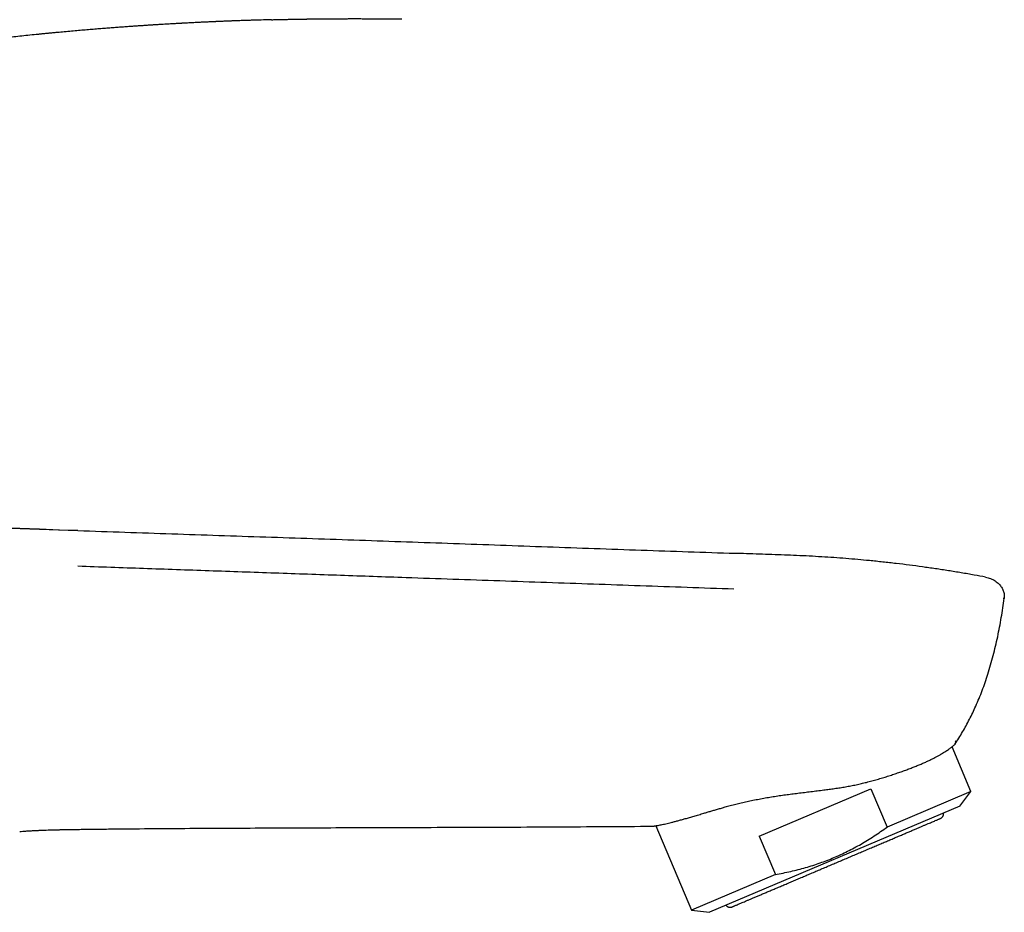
# Model space of a CAD drawing. Header units: millimetres. Extents: x 8 to 738, y 5 to 761.
# Tile 69 of 77: x 655 to 733, y 599 to 670. Entities that reach past the tile are written whole.
import ezdxf

# ---------------------------------------------------------------- set-up
doc = ezdxf.new("R2010")
doc.units = ezdxf.units.MM

msp = doc.modelspace()

# ---------------------------------------------------------------- linework, layer by layer
at = {"color": 7, "linetype": 'Continuous', "lineweight": 30}
for p, q in [((711.358, 627.444), (711.357, 627.438)), ((711.358, 627.444), (711.358, 627.439)), ((731.148, 625.559), (731.149, 625.559)), ((729.997, 608.619), (728.499, 612.148)), ((713.254, 605.073), (722.083, 608.821)), ((722.083, 608.821), (723.364, 605.804)), ((729.997, 608.619), (723.364, 605.804)), ((729.128, 607.466), (729.997, 608.619)), ((729.128, 607.466), (709.338, 599.066)), ((705.076, 605.907), (707.905, 599.242)), ((713.254, 605.073), (714.535, 602.056)), ((714.535, 602.056), (707.905, 599.242)), ((707.905, 599.242), (709.338, 599.066))]:
    msp.add_line(p, q, dxfattribs=at)
at = {"color": 7, "linetype": 'Continuous', "lineweight": 30, "flags": 128}
for points in [[(659.401, 629.236), (657.941, 629.287), (656.364, 629.341), (654.809, 629.395), (653.277, 629.448), (651.769, 629.5), (650.285, 629.551), (648.946, 629.597), (647.628, 629.642), (646.332, 629.687), (645.057, 629.731), (643.804, 629.774), (642.573, 629.816), (641.365, 629.858), (640.179, 629.899), (639.015, 629.939), (637.874, 629.978), (636.755, 630.017), (635.659, 630.055), (634.647, 630.09), (633.655, 630.124), (632.683, 630.157), (631.731, 630.19), (630.867, 630.22)], [(630.906, 630.224), (644.955, 629.739), (659.401, 629.241)]]:
    msp.add_lwpolyline(points, dxfattribs=at)
at = {"color": 7, "linetype": 'Continuous', "lineweight": 30}
for points, knots in [([(674.707, 669.625), (674.654, 669.624), (674.551, 669.621), (674.224, 669.612), (673.851, 669.601), (673.516, 669.591), (673.395, 669.587), (673.362, 669.586), (673.329, 669.585), (673.296, 669.584), (673.262, 669.583), (673.232, 669.582), (673.176, 669.58), (673.088, 669.578), (672.956, 669.573), (672.801, 669.568), (672.62, 669.562), (672.415, 669.555), (672.183, 669.547), (671.927, 669.537), (671.647, 669.527), (671.342, 669.515), (671.013, 669.502), (670.751, 669.491), (670.565, 669.483), (670.466, 669.479), (670.384, 669.475), (670.319, 669.472), (670.268, 669.47), (670.217, 669.468), (670.164, 669.466), (670.071, 669.462), (669.936, 669.455), (669.705, 669.445), (669.41, 669.431), (669.046, 669.414), (668.657, 669.395), (668.263, 669.375), (667.939, 669.358), (667.747, 669.347), (667.676, 669.344), (667.656, 669.343), (667.636, 669.341), (667.616, 669.34), (667.596, 669.339), (667.576, 669.338), (667.54, 669.336), (667.482, 669.333), (667.395, 669.328), (667.29, 669.322), (667.16, 669.315), (667.005, 669.307), (666.822, 669.296), (666.616, 669.284), (666.387, 669.271), (666.134, 669.256), (665.865, 669.239), (665.58, 669.222), (665.278, 669.203), (664.957, 669.182), (664.615, 669.16), (664.259, 669.136), (663.89, 669.111), (663.508, 669.084), (663.108, 669.055), (662.689, 669.025), (662.255, 668.992), (661.805, 668.958), (661.34, 668.922), (660.857, 668.883), (660.357, 668.842), (659.838, 668.798), (659.303, 668.752), (658.749, 668.703), (658.286, 668.661), (657.92, 668.627), (657.654, 668.602), (657.385, 668.577), (657.112, 668.55), (656.835, 668.524), (656.555, 668.496), (656.146, 668.456), (655.615, 668.402), (654.971, 668.335), (654.348, 668.269), (653.744, 668.204), (653.165, 668.139), (652.608, 668.076), (652.075, 668.015), (651.561, 667.954), (651.064, 667.895), (650.583, 667.836), (650.119, 667.779), (649.676, 667.723), (649.252, 667.669), (648.849, 667.617), (648.466, 667.568), (648.104, 667.52), (647.763, 667.474), (647.442, 667.431), (647.142, 667.39), (646.861, 667.352), (646.6, 667.316), (646.36, 667.282), (646.139, 667.251), (645.938, 667.223), (645.757, 667.197), (645.596, 667.174), (645.455, 667.154), (645.334, 667.136), (645.233, 667.122), (645.151, 667.11), (645.09, 667.101), (645.056, 667.096), (645.042, 667.094)], [0, 0, 0, 0, 0.005331, 0.010322, 0.032958, 0.042918, 0.044036, 0.045154, 0.046272, 0.04739, 0.048508, 0.049625, 0.050461, 0.054097, 0.058524, 0.063743, 0.069753, 0.076701, 0.084472, 0.093068, 0.102488, 0.112731, 0.123799, 0.13569, 0.139097, 0.142566, 0.145668, 0.147356, 0.14907, 0.150809, 0.152575, 0.154366, 0.160162, 0.166212, 0.177648, 0.189894, 0.202949, 0.216815, 0.229688, 0.23555, 0.236216, 0.236883, 0.237551, 0.238222, 0.238893, 0.239567, 0.240241, 0.242536, 0.245449, 0.248979, 0.253128, 0.258507, 0.264662, 0.271592, 0.279298, 0.287778, 0.297033, 0.30647, 0.316595, 0.32741, 0.338913, 0.351106, 0.363331, 0.376179, 0.389649, 0.403741, 0.418455, 0.433513, 0.44917, 0.465428, 0.482286, 0.499744, 0.517803, 0.536462, 0.555721, 0.564563, 0.573526, 0.582611, 0.591816, 0.601142, 0.610589, 0.620157, 0.642565, 0.664294, 0.685342, 0.705711, 0.725401, 0.744077, 0.762098, 0.779463, 0.796173, 0.812547, 0.82824, 0.843249, 0.857576, 0.871221, 0.884183, 0.896462, 0.907994, 0.918852, 0.929035, 0.938543, 0.947376, 0.955535, 0.963018, 0.969827, 0.97596, 0.981419, 0.986203, 0.990312, 0.993747, 0.996506, 0.99859, 1, 1, 1, 1]), ([(674.704, 669.625), (674.77, 669.627), (674.897, 669.63), (675.083, 669.634), (675.255, 669.639), (675.415, 669.642), (675.566, 669.646), (675.719, 669.649), (675.879, 669.653), (676.052, 669.656), (676.233, 669.66), (676.393, 669.663), (676.529, 669.666), (676.635, 669.668), (676.735, 669.669), (676.82, 669.671), (676.898, 669.672), (676.974, 669.673), (677.053, 669.675), (677.129, 669.676), (677.214, 669.677), (677.303, 669.679), (677.392, 669.68), (677.459, 669.681), (677.51, 669.682), (677.556, 669.683), (677.614, 669.683), (677.689, 669.684), (677.776, 669.686), (677.867, 669.687), (677.949, 669.688), (678.021, 669.689), (678.08, 669.69), (678.134, 669.69), (678.193, 669.691), (678.264, 669.692), (678.44, 669.694), (678.615, 669.696), (678.78, 669.697), (678.835, 669.698), (678.879, 669.698), (678.929, 669.698), (678.993, 669.699), (679.078, 669.7), (679.172, 669.7), (679.269, 669.701), (679.363, 669.702), (679.494, 669.703), (679.659, 669.704), (679.881, 669.705), (680.13, 669.706), (680.413, 669.707), (680.711, 669.708), (681.02, 669.709), (681.299, 669.709), (681.545, 669.709), (681.757, 669.708), (681.97, 669.708), (682.179, 669.707), (682.379, 669.707), (682.538, 669.706), (682.661, 669.705), (682.75, 669.705), (682.84, 669.704), (682.937, 669.704), (683.042, 669.703), (683.15, 669.703), (683.248, 669.702), (683.336, 669.701), (683.414, 669.701), (683.49, 669.7), (683.566, 669.699), (683.638, 669.699), (683.708, 669.698), (683.797, 669.697), (683.909, 669.696), (684.04, 669.695), (684.152, 669.693), (684.242, 669.692), (684.309, 669.692), (684.378, 669.691), (684.452, 669.69), (684.528, 669.689), (684.596, 669.688), (684.658, 669.687), (684.726, 669.686), (684.807, 669.685), (684.902, 669.684), (684.968, 669.683), (685.004, 669.682)], [0, 0, 0, 0, 0.0189093, 0.036757, 0.0532102, 0.0682166, 0.0825753, 0.0964072, 0.1120565, 0.1285192, 0.1458937, 0.164015, 0.174445, 0.1848172, 0.1943439, 0.2030574, 0.2092972, 0.2167084, 0.2245869, 0.2319222, 0.2387064, 0.2487886, 0.2573498, 0.2643982, 0.2678589, 0.2719856, 0.2775092, 0.2844231, 0.2937397, 0.3023627, 0.3102918, 0.3172884, 0.3229049, 0.327367, 0.3328084, 0.3396062, 0.3477596, 0.3831583, 0.3897352, 0.3950036, 0.39894, 0.402469, 0.4091197, 0.4173455, 0.4267822, 0.4360666, 0.4450691, 0.4537896, 0.4734946, 0.4922704, 0.5175996, 0.5446308, 0.5733379, 0.6029474, 0.6330996, 0.6531211, 0.6733533, 0.6937883, 0.7142115, 0.7333337, 0.7509443, 0.7599181, 0.7684487, 0.7765603, 0.7859142, 0.7964741, 0.8068361, 0.8171389, 0.8250652, 0.8325647, 0.8398218, 0.8476311, 0.854859, 0.8613061, 0.8686946, 0.8816765, 0.895157, 0.9086923, 0.9162847, 0.9234251, 0.9299434, 0.9380064, 0.9471785, 0.954505, 0.9605038, 0.9677644, 0.9765945, 0.9873177, 1, 1, 1, 1]), ([(659.401, 629.241), (661.876, 629.156), (666.824, 628.987), (674.246, 628.739), (681.669, 628.489), (689.091, 628.229), (696.513, 627.962), (703.935, 627.696), (708.883, 627.528), (711.358, 627.444)], [0, 0, 0, 0, 0.1428571, 0.2857143, 0.4285715, 0.5714286, 0.7142858, 0.857143, 1, 1, 1, 1]), ([(731.148, 625.559), (730.849, 625.615), (730.212, 625.733), (729.235, 625.902), (728.215, 626.069), (727.189, 626.226), (726.161, 626.373), (725.128, 626.511), (724.089, 626.639), (723.035, 626.757), (722.021, 626.861), (721.046, 626.952), (720.111, 627.031), (719.161, 627.102), (718.195, 627.165), (717.211, 627.221), (716.227, 627.269), (715.243, 627.309), (714.261, 627.345), (713.26, 627.379), (712.291, 627.41), (711.654, 627.43), (711.358, 627.44)], [0, 0, 0, 0, 0.046052, 0.09795, 0.149978, 0.202242, 0.254847, 0.30694, 0.359549, 0.41277, 0.466706, 0.513104, 0.560153, 0.607917, 0.656471, 0.705889, 0.756252, 0.804674, 0.853998, 0.904216, 0.955316, 1, 1, 1, 1]), ([(711.258, 624.611), (710.025, 624.654), (707.559, 624.74), (703.858, 624.869), (700.156, 624.998), (696.454, 625.127), (692.75, 625.256), (689.046, 625.385), (684.847, 625.531), (680.154, 625.695), (674.966, 625.875), (669.778, 626.056), (664.59, 626.237), (661.131, 626.358), (659.401, 626.418)], [0, 0, 0, 0, 0.071428, 0.142855, 0.214283, 0.285711, 0.35714, 0.42857, 0.499999, 0.599999, 0.699999, 0.799999, 0.9, 1, 1, 1, 1]), ([(731.149, 625.559), (731.216, 625.545), (731.35, 625.516), (731.544, 625.449), (731.731, 625.366), (731.908, 625.263), (732.073, 625.143), (732.211, 625.016), (732.324, 624.888), (732.414, 624.763), (732.491, 624.631), (732.553, 624.49), (732.599, 624.344), (732.626, 624.193), (732.637, 624.039), (732.629, 623.937), (732.625, 623.886)], [0, 0, 0, 0, 0.083471, 0.167051, 0.250553, 0.333872, 0.41703, 0.500201, 0.562757, 0.625332, 0.687792, 0.750145, 0.81253, 0.874997, 0.937501, 1, 1, 1, 1]), ([(728.728, 612.347), (728.832, 612.508), (729.039, 612.828), (729.334, 613.318), (729.616, 613.817), (729.883, 614.323), (730.136, 614.837), (730.391, 615.388), (730.643, 615.978), (730.89, 616.607), (731.12, 617.242), (731.343, 617.912), (731.557, 618.618), (731.76, 619.359), (731.944, 620.104), (732.111, 620.854), (732.262, 621.608), (732.397, 622.364), (732.519, 623.124), (732.59, 623.632), (732.625, 623.886)], [0, 0, 0, 0, 0.0465719, 0.0931485, 0.139738, 0.1863439, 0.2329662, 0.2796016, 0.3345731, 0.3895536, 0.4445477, 0.4995545, 0.5620681, 0.6245735, 0.6870771, 0.749598, 0.8121483, 0.8747335, 0.9373529, 1, 1, 1, 1]), ([(732.625, 623.886), (732.624, 623.883), (732.623, 623.875), (732.621, 623.868), (732.619, 623.865), (732.618, 623.863), (732.618, 623.863), (732.617, 623.862), (732.617, 623.862), (732.616, 623.862), (732.616, 623.861), (732.615, 623.861), (732.613, 623.86), (732.611, 623.86), (732.608, 623.86), (732.606, 623.86), (732.605, 623.86), (732.604, 623.86), (732.603, 623.861), (732.602, 623.861), (732.601, 623.861), (732.593, 623.861), (732.575, 623.863), (732.55, 623.864), (732.538, 623.865)], [0, 0, 0, 0, 0.063262, 0.131783, 0.196444, 0.205214, 0.214055, 0.222966, 0.231947, 0.240998, 0.25012, 0.274127, 0.305194, 0.343322, 0.380806, 0.423272, 0.435218, 0.447505, 0.460133, 0.473104, 0.486416, 0.50007, 0.750059, 1, 1, 1, 1]), ([(728.752, 612.609), (728.759, 612.592), (728.773, 612.559), (728.78, 612.512), (728.778, 612.467), (728.767, 612.425), (728.751, 612.385), (728.736, 612.36), (728.728, 612.347)], [0, 0, 0, 0, 0.182112, 0.35807, 0.527863, 0.691468, 0.848858, 1, 1, 1, 1]), ([(721.739, 609.34), (721.884, 609.378), (722.172, 609.454), (722.592, 609.572), (723.004, 609.694), (723.408, 609.819), (723.805, 609.947), (724.193, 610.078), (724.568, 610.209), (724.927, 610.34), (725.269, 610.47), (725.595, 610.598), (725.906, 610.725), (726.205, 610.852), (726.49, 610.978), (726.761, 611.105), (727.014, 611.23), (727.249, 611.351), (727.464, 611.469), (727.661, 611.583), (727.841, 611.692), (728.005, 611.796), (728.152, 611.895), (728.282, 611.986), (728.395, 612.068), (728.49, 612.14), (728.567, 612.201), (728.627, 612.25), (728.67, 612.285), (728.696, 612.308), (728.699, 612.311), (728.701, 612.312)], [0, 0, 0, 0, 0.033528, 0.067085, 0.100643, 0.134171, 0.168663, 0.203186, 0.237709, 0.272202, 0.305936, 0.339699, 0.373462, 0.407197, 0.441886, 0.476606, 0.511327, 0.546017, 0.580191, 0.614394, 0.648597, 0.682772, 0.717876, 0.75301, 0.788144, 0.823248, 0.858567, 0.893935, 0.929318, 0.964684, 1, 1, 1, 1]), ([(728.726, 612.349), (728.722, 612.343), (728.714, 612.331), (728.705, 612.318), (728.701, 612.312)], [0, 0, 0, 0, 0.499975, 1, 1, 1, 1]), ([(710.657, 607.42), (710.797, 607.458), (711.077, 607.535), (711.511, 607.644), (711.954, 607.75), (712.412, 607.852), (712.883, 607.949), (713.367, 608.043), (713.858, 608.13), (714.35, 608.212), (714.842, 608.287), (715.333, 608.357), (715.827, 608.423), (716.327, 608.487), (716.833, 608.548), (717.343, 608.609), (717.852, 608.671), (718.335, 608.731), (718.792, 608.791), (719.221, 608.851), (719.648, 608.916), (720.073, 608.986), (720.498, 609.063), (720.919, 609.148), (721.334, 609.239), (721.604, 609.307), (721.739, 609.34)], [0, 0, 0, 0, 0.042894, 0.085829, 0.128763, 0.171658, 0.215873, 0.26013, 0.304388, 0.348606, 0.391471, 0.434369, 0.47727, 0.520138, 0.564068, 0.608032, 0.651995, 0.695925, 0.733485, 0.77107, 0.808652, 0.846209, 0.884642, 0.923108, 0.961571, 1, 1, 1, 1]), ([(704.819, 605.872), (704.821, 605.873), (704.825, 605.873), (704.858, 605.877), (704.911, 605.883), (704.986, 605.893), (705.083, 605.908), (705.202, 605.927), (705.342, 605.953), (705.5, 605.984), (705.676, 606.021), (705.868, 606.063), (706.078, 606.113), (706.307, 606.17), (706.555, 606.234), (706.823, 606.305), (707.109, 606.384), (707.418, 606.471), (707.75, 606.566), (708.107, 606.67), (708.483, 606.781), (708.834, 606.885), (709.155, 606.98), (709.44, 607.064), (709.733, 607.15), (710.034, 607.238), (710.342, 607.327), (710.553, 607.387), (710.659, 607.417)], [0, 0, 0, 0, 0.039576, 0.079151, 0.119018, 0.158885, 0.199642, 0.240399, 0.281454, 0.32251, 0.362081, 0.401652, 0.44149, 0.481329, 0.522006, 0.562684, 0.603652, 0.644619, 0.688112, 0.731605, 0.775452, 0.8193, 0.849282, 0.879272, 0.909254, 0.939501, 0.969754, 1, 1, 1, 1]), ([(719.349, 602.989), (719.484, 603.047), (719.753, 603.161), (720.156, 603.332), (720.558, 603.503), (720.957, 603.672), (721.351, 603.839), (721.741, 604.005), (722.125, 604.168), (722.503, 604.328), (722.873, 604.485), (723.234, 604.639), (723.586, 604.788), (723.928, 604.933), (724.259, 605.073), (724.578, 605.209), (724.884, 605.339), (725.177, 605.463), (725.456, 605.582), (725.72, 605.694), (725.969, 605.799), (726.202, 605.898), (726.419, 605.99), (726.618, 606.075), (726.8, 606.152), (726.964, 606.222), (727.11, 606.284), (727.237, 606.338), (727.345, 606.384), (727.434, 606.421), (727.503, 606.451), (727.553, 606.472), (727.583, 606.485), (727.587, 606.486), (727.589, 606.487)], [0, 0, 0, 0, 0.031262, 0.062465, 0.093685, 0.124998, 0.156271, 0.187479, 0.218698, 0.250004, 0.281278, 0.312483, 0.343694, 0.374987, 0.406257, 0.437458, 0.468668, 0.499962, 0.53123, 0.562435, 0.593654, 0.624961, 0.656239, 0.687452, 0.718676, 0.749986, 0.781271, 0.812486, 0.843707, 0.875008, 0.906286, 0.937494, 0.968706, 1, 1, 1, 1]), ([(727.589, 606.487), (727.605, 606.495), (727.635, 606.509), (727.674, 606.535), (727.706, 606.563), (727.735, 606.592), (727.758, 606.622), (727.777, 606.651), (727.793, 606.68), (727.807, 606.713), (727.821, 606.755), (727.83, 606.802), (727.833, 606.851), (727.833, 606.888), (727.829, 606.91), (727.828, 606.914)], [0, 0, 0, 0, 0.098671, 0.188307, 0.268773, 0.340037, 0.420753, 0.485214, 0.538978, 0.606342, 0.690195, 0.79061, 0.876895, 0.972612, 1, 1, 1, 1]), ([(654.798, 605.455), (654.884, 605.462), (655.076, 605.476), (655.368, 605.496), (655.667, 605.514), (655.948, 605.529), (656.156, 605.539), (656.295, 605.545), (656.372, 605.548), (656.448, 605.552), (656.521, 605.555), (656.593, 605.557), (656.674, 605.561), (656.822, 605.566), (657.036, 605.573), (657.325, 605.582), (657.63, 605.59), (657.873, 605.596), (658.044, 605.6), (658.144, 605.602), (658.25, 605.604), (658.348, 605.606), (658.438, 605.608), (658.546, 605.61), (658.684, 605.612), (658.858, 605.615), (659.044, 605.618), (659.226, 605.62), (659.344, 605.622), (659.401, 605.623)], [0, 0, 0, 0, 0.056308, 0.125297, 0.190333, 0.251417, 0.30855, 0.325691, 0.342441, 0.358801, 0.374771, 0.390351, 0.405559, 0.427514, 0.486864, 0.544713, 0.616165, 0.685182, 0.702918, 0.72757, 0.750543, 0.771836, 0.79145, 0.809384, 0.84216, 0.880948, 0.923155, 0.962838, 1, 1, 1, 1]), ([(659.401, 605.623), (659.57, 605.625), (659.915, 605.63), (660.442, 605.637), (660.829, 605.642), (661.041, 605.644), (661.069, 605.644)], [0, 0, 0, 0, 0.3036257, 0.6199642, 0.9490158, 1, 1, 1, 1]), ([(661.069, 605.643), (661.47, 605.648), (662.933, 605.667), (665.458, 605.687), (668.644, 605.708), (671.831, 605.724), (675.017, 605.738), (678.203, 605.751), (680.344, 605.759), (681.424, 605.763), (681.442, 605.763)], [0, 0, 0, 0, 0.059019, 0.215432, 0.371837, 0.528231, 0.684613, 0.840985, 0.99735, 1, 1, 1, 1]), ([(681.442, 605.763), (681.494, 605.763), (681.566, 605.763), (681.66, 605.763), (681.724, 605.764), (681.788, 605.764), (681.852, 605.764), (681.917, 605.764), (681.981, 605.765), (682.046, 605.765), (684.612, 605.774), (689.68, 605.79), (697.249, 605.818), (702.296, 605.854), (704.819, 605.872)], [0, 0, 0, 0, 0.006583, 0.00932, 0.01206, 0.014803, 0.01755, 0.020299, 0.023052, 0.025807, 0.028566, 0.352377, 0.676189, 1, 1, 1, 1]), ([(714.535, 602.056), (714.738, 602.093), (715.143, 602.167), (715.744, 602.297), (716.339, 602.441), (716.925, 602.6), (717.5, 602.774), (718.064, 602.964), (718.616, 603.168), (719.162, 603.389), (719.704, 603.629), (720.242, 603.887), (720.778, 604.165), (721.307, 604.459), (721.83, 604.771), (722.348, 605.099), (722.86, 605.443), (723.196, 605.683), (723.364, 605.804)], [0, 0, 0, 0, 0.063985, 0.12754, 0.190673, 0.253412, 0.31581, 0.37683, 0.437669, 0.498413, 0.559155, 0.621231, 0.683494, 0.746029, 0.808907, 0.872179, 0.935875, 1, 1, 1, 1]), ([(711.111, 599.493), (711.113, 599.494), (711.117, 599.495), (711.148, 599.508), (711.197, 599.529), (711.266, 599.558), (711.355, 599.596), (711.463, 599.642), (711.589, 599.696), (711.735, 599.758), (711.899, 599.827), (712.081, 599.904), (712.28, 599.989), (712.497, 600.081), (712.73, 600.18), (712.978, 600.285), (713.242, 600.397), (713.521, 600.516), (713.814, 600.64), (714.12, 600.77), (714.439, 600.905), (714.77, 601.046), (715.112, 601.191), (715.463, 601.34), (715.825, 601.493), (716.195, 601.651), (716.572, 601.811), (716.956, 601.974), (717.346, 602.139), (717.741, 602.307), (718.14, 602.476), (718.541, 602.646), (718.944, 602.818), (719.214, 602.932), (719.349, 602.989)], [0, 0, 0, 0, 0.031266, 0.062469, 0.093686, 0.124992, 0.156265, 0.187476, 0.2187, 0.250014, 0.281296, 0.31251, 0.343733, 0.375039, 0.406318, 0.437527, 0.468742, 0.500038, 0.531303, 0.562504, 0.593715, 0.625013, 0.656278, 0.687479, 0.718694, 0.749996, 0.781274, 0.812484, 0.843701, 0.875001, 0.9063, 0.937516, 0.968724, 1, 1, 1, 1]), ([(710.638, 599.618), (710.646, 599.607), (710.663, 599.587), (710.692, 599.559), (710.722, 599.535), (710.751, 599.516), (710.78, 599.501), (710.813, 599.486), (710.855, 599.473), (710.901, 599.464), (710.951, 599.46), (711.001, 599.463), (711.056, 599.472), (711.092, 599.486), (711.111, 599.493)], [0, 0, 0, 0, 0.076904, 0.148148, 0.22884, 0.293282, 0.347033, 0.414381, 0.498216, 0.598609, 0.684878, 0.780577, 0.885678, 1, 1, 1, 1])]:
    msp.add_open_spline(points, degree=3, knots=knots, dxfattribs=at)

doc.saveas('drawing.dxf')
